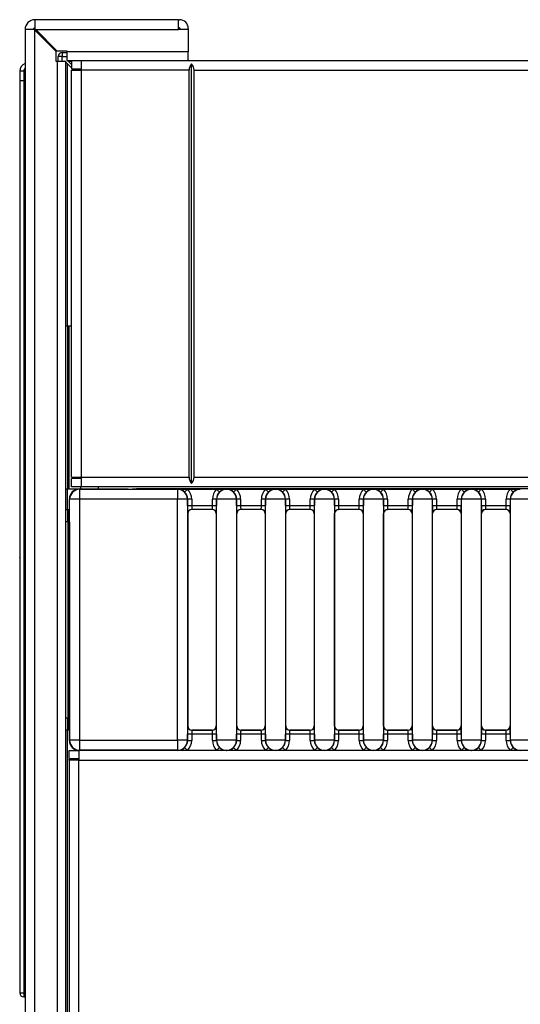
# Model space of a CAD drawing. Header units: millimetres. Extents: x 0 to 200, y 0 to 287.
# Tile 5 of 78: x 36.22 to 42.35, y 141.6 to 153.66. Entities that reach past the tile are written whole.
import ezdxf

# ---------------------------------------------------------------- set-up
doc = ezdxf.new("R2010")
doc.units = ezdxf.units.MM
doc.layers.add('148.255_BW4C_CTM', color=7, linetype='Continuous')
doc.layers.add('Standard', color=7, linetype='Continuous')

# ---------------------------------------------------------------- blocks, each defined once
blk = doc.blocks.new('SE2')
at = {"layer": '148.255_BW4C_CTM', "color": 7, "linetype": 'Continuous'}
for p, q in [((38.166, 153.656), (36.406, 153.656)), ((36.406, 153.656), (36.406, 153.546)), ((38.166, 153.536), (38.166, 153.656)), ((38.166, 153.656), (38.178, 153.656)), ((36.396, 153.536), (36.286, 153.536)), ((36.286, 153.536), (36.286, 106.776)), ((36.406, 153.526), (36.396, 153.536)), ((36.406, 153.536), (36.396, 153.536)), ((36.406, 153.546), (36.416, 153.536)), ((36.406, 153.536), (36.416, 153.536)), ((36.406, 106.776), (36.406, 153.526)), ((36.666, 153.266), (36.406, 153.526)), ((36.416, 153.536), (38.166, 153.536)), ((36.416, 153.536), (36.676, 153.276)), ((38.178, 153.556), (38.166, 153.556)), ((38.286, 153.536), (38.166, 153.536)), ((38.186, 153.536), (38.186, 153.548)), ((38.286, 153.548), (38.286, 153.536)), ((38.286, 153.536), (38.286, 153.264)), ((36.666, 153.146), (36.666, 153.266)), ((36.676, 153.276), (36.796, 153.276)), ((36.691, 153.146), (36.692, 153.207)), ((36.741, 153.207), (36.692, 153.207)), ((36.741, 153.146), (36.741, 153.207)), ((36.741, 153.207), (36.796, 153.207)), ((36.742, 153.256), (36.796, 153.256)), ((36.796, 153.276), (36.796, 153.264)), ((38.286, 153.264), (36.796, 153.264)), ((36.796, 153.264), (36.796, 153.156)), ((38.286, 153.156), (38.286, 153.264)), ((36.678, 153.146), (36.666, 153.146)), ((36.786, 153.146), (36.678, 153.146)), ((36.678, 153.146), (36.678, 106.776)), ((36.786, 106.776), (36.786, 153.146)), ((36.786, 153.136), (36.806, 153.116)), ((36.796, 153.156), (38.286, 153.156)), ((36.806, 153.156), (36.814, 153.148)), ((36.806, 149.906), (36.806, 153.116)), ((36.856, 153.066), (36.806, 153.116)), ((36.814, 153.148), (36.856, 153.148)), ((36.814, 153.148), (36.856, 153.106)), ((36.846, 153.076), (36.856, 153.076)), ((36.856, 153.156), (36.856, 153.056)), ((36.856, 153.056), (36.974, 153.056)), ((36.856, 153.038), (36.974, 153.038)), ((36.856, 148.054), (36.856, 153.038)), ((36.884, 153.038), (36.866, 153.056)), ((36.906, 153.056), (36.924, 153.038)), ((36.974, 153.156), (36.974, 153.038)), ((38.296, 153.038), (36.974, 153.038)), ((36.974, 153.038), (36.974, 148.054)), ((38.286, 153.156), (85.086, 153.156)), ((38.296, 148.054), (38.296, 153.038)), ((38.326, 147.975), (38.326, 153.117)), ((38.356, 153.038), (85.036, 153.038)), ((38.356, 148.054), (38.356, 153.038)), ((36.221, 153.026), (36.221, 152.906)), ((36.27, 153.026), (36.27, 152.906)), ((36.221, 152.906), (36.221, 141.737)), ((36.27, 152.906), (36.221, 152.906)), ((36.27, 152.906), (36.27, 141.736)), ((36.27, 152.906), (36.286, 152.906)), ((36.786, 149.906), (36.806, 149.906)), ((36.805, 149.906), (36.805, 147.906)), ((36.806, 149.906), (36.856, 149.906)), ((36.821, 149.906), (36.821, 147.906)), ((36.22, 149.244), (36.221, 149.244)), ((36.22, 149.109), (36.221, 149.109)), ((36.22, 149.063), (36.221, 149.063)), ((36.22, 148.919), (36.221, 148.919)), ((36.22, 148.911), (36.221, 148.911)), ((36.22, 148.832), (36.221, 148.832)), ((36.22, 148.784), (36.221, 148.784)), ((36.22, 148.782), (36.221, 148.782)), ((36.22, 148.588), (36.221, 148.588)), ((36.22, 148.529), (36.221, 148.529)), ((36.22, 148.395), (36.221, 148.395)), ((36.22, 148.386), (36.221, 148.386)), ((36.22, 148.303), (36.221, 148.303)), ((36.22, 148.295), (36.221, 148.295)), ((36.22, 148.288), (36.221, 148.288)), ((36.22, 148.119), (36.221, 148.119)), ((36.22, 148.114), (36.221, 148.114)), ((36.22, 148.025), (36.221, 148.025)), ((36.22, 148.016), (36.221, 148.016)), ((36.856, 148.054), (36.974, 148.054)), ((36.856, 147.936), (36.856, 148.036)), ((36.974, 148.036), (36.856, 148.036)), ((36.966, 148.054), (36.966, 148.036)), ((36.974, 148.054), (36.974, 147.936)), ((36.974, 148.054), (38.296, 148.054)), ((38.356, 148.054), (64.356, 148.054)), ((36.22, 147.896), (36.221, 147.896)), ((36.22, 147.894), (36.221, 147.894)), ((36.806, 147.906), (36.786, 147.906)), ((36.806, 147.656), (36.806, 147.906)), ((36.932, 147.906), (36.806, 147.906)), ((36.974, 147.936), (36.856, 147.936)), ((36.951, 147.908), (36.954, 147.905)), ((37.547, 147.908), (36.951, 147.908)), ((36.954, 147.905), (36.954, 147.782)), ((36.954, 147.905), (38.154, 147.905)), ((36.966, 147.936), (36.966, 147.908)), ((64.356, 147.936), (36.974, 147.936)), ((37.186, 147.908), (37.186, 147.936)), ((37.649, 147.911), (37.596, 147.908)), ((63.53, 147.911), (37.649, 147.911)), ((38.154, 147.905), (38.156, 147.906)), ((38.154, 147.905), (38.154, 147.782)), ((38.156, 147.906), (38.276, 147.906)), ((38.241, 147.871), (38.276, 147.906)), ((38.276, 147.906), (38.632, 147.906)), ((38.414, 147.909), (38.495, 147.909)), ((38.632, 147.906), (38.753, 147.906)), ((38.632, 147.906), (38.667, 147.871)), ((38.753, 147.906), (38.754, 147.905)), ((38.754, 147.905), (38.756, 147.906)), ((38.756, 147.906), (38.876, 147.906)), ((38.876, 147.906), (38.841, 147.871)), ((38.876, 147.906), (39.232, 147.906)), ((39.232, 147.906), (39.353, 147.906)), ((39.232, 147.906), (39.267, 147.871)), ((39.353, 147.906), (39.354, 147.905)), ((39.354, 147.905), (39.356, 147.906)), ((39.356, 147.906), (39.476, 147.906)), ((39.441, 147.871), (39.476, 147.906)), ((39.476, 147.906), (39.832, 147.906)), ((39.832, 147.906), (39.953, 147.906)), ((39.832, 147.906), (39.867, 147.871)), ((39.953, 147.906), (39.954, 147.905)), ((39.954, 147.905), (39.956, 147.906)), ((39.956, 147.906), (40.076, 147.906)), ((40.076, 147.906), (40.041, 147.871)), ((40.076, 147.906), (40.432, 147.906)), ((40.467, 147.871), (40.432, 147.906)), ((40.432, 147.906), (40.553, 147.906)), ((40.553, 147.906), (40.554, 147.905)), ((40.554, 147.905), (40.556, 147.906)), ((40.556, 147.906), (40.676, 147.906)), ((40.676, 147.906), (40.641, 147.871)), ((40.676, 147.906), (41.032, 147.906)), ((41.032, 147.906), (41.153, 147.906)), ((41.032, 147.906), (41.067, 147.871)), ((41.153, 147.906), (41.154, 147.905)), ((41.154, 147.905), (41.156, 147.906)), ((41.156, 147.906), (41.276, 147.906)), ((41.241, 147.871), (41.276, 147.906)), ((41.276, 147.906), (41.632, 147.906)), ((41.667, 147.871), (41.632, 147.906)), ((41.632, 147.906), (41.753, 147.906)), ((41.753, 147.906), (41.754, 147.905)), ((41.754, 147.905), (41.756, 147.906)), ((41.756, 147.906), (41.876, 147.906)), ((41.876, 147.906), (41.841, 147.871)), ((41.876, 147.906), (42.232, 147.906)), ((42.232, 147.906), (42.353, 147.906)), ((42.232, 147.906), (42.267, 147.871)), ((42.353, 147.906), (42.354, 147.905)), ((36.22, 147.846), (36.221, 147.846)), ((36.22, 147.77), (36.221, 147.77)), ((36.22, 147.762), (36.221, 147.762)), ((36.832, 147.782), (36.829, 147.786)), ((36.829, 147.506), (36.829, 147.786)), ((36.954, 147.782), (36.832, 147.782)), ((36.832, 144.83), (36.832, 147.782)), ((38.154, 147.782), (36.954, 147.782)), ((36.954, 147.782), (36.954, 144.83)), ((38.276, 147.782), (38.154, 147.782)), ((38.154, 144.83), (38.154, 147.782)), ((38.277, 147.784), (38.276, 147.782)), ((38.276, 147.782), (38.276, 144.83)), ((38.277, 147.707), (38.277, 147.784)), ((38.327, 147.784), (38.277, 147.784)), ((38.327, 147.784), (38.327, 147.707)), ((38.631, 147.784), (38.581, 147.784)), ((38.581, 147.707), (38.581, 147.784)), ((38.631, 147.784), (38.631, 147.707)), ((38.632, 147.782), (38.631, 147.784)), ((38.876, 147.782), (38.632, 147.782)), ((38.632, 144.83), (38.632, 147.782)), ((38.877, 147.784), (38.876, 147.782)), ((38.876, 147.782), (38.876, 144.83)), ((38.927, 147.784), (38.877, 147.784)), ((38.877, 147.707), (38.877, 147.784)), ((38.927, 147.784), (38.927, 147.707)), ((39.181, 147.707), (39.181, 147.784)), ((39.231, 147.784), (39.181, 147.784)), ((39.232, 147.782), (39.231, 147.784)), ((39.231, 147.784), (39.231, 147.707)), ((39.232, 144.83), (39.232, 147.782)), ((39.476, 147.782), (39.232, 147.782)), ((39.477, 147.784), (39.476, 147.782)), ((39.476, 147.782), (39.476, 144.83)), ((39.527, 147.784), (39.477, 147.784)), ((39.477, 147.707), (39.477, 147.784)), ((39.527, 147.784), (39.527, 147.707)), ((39.831, 147.784), (39.781, 147.784)), ((39.781, 147.707), (39.781, 147.784)), ((39.831, 147.784), (39.831, 147.707)), ((39.832, 147.782), (39.831, 147.784)), ((40.076, 147.782), (39.832, 147.782)), ((39.832, 144.83), (39.832, 147.782)), ((40.077, 147.784), (40.076, 147.782)), ((40.076, 147.782), (40.076, 144.83)), ((40.127, 147.784), (40.077, 147.784)), ((40.077, 147.707), (40.077, 147.784)), ((40.127, 147.784), (40.127, 147.707)), ((40.431, 147.784), (40.381, 147.784)), ((40.381, 147.707), (40.381, 147.784)), ((40.431, 147.784), (40.431, 147.707)), ((40.432, 147.782), (40.431, 147.784)), ((40.676, 147.782), (40.432, 147.782)), ((40.432, 144.83), (40.432, 147.782)), ((40.677, 147.784), (40.676, 147.782)), ((40.676, 147.782), (40.676, 144.83)), ((40.677, 147.707), (40.677, 147.784)), ((40.727, 147.784), (40.677, 147.784)), ((40.727, 147.784), (40.727, 147.707)), ((40.981, 147.707), (40.981, 147.784)), ((41.031, 147.784), (40.981, 147.784)), ((41.032, 147.782), (41.031, 147.784)), ((41.031, 147.784), (41.031, 147.707)), ((41.276, 147.782), (41.032, 147.782)), ((41.032, 144.83), (41.032, 147.782)), ((41.277, 147.784), (41.276, 147.782)), ((41.276, 147.782), (41.276, 144.83)), ((41.327, 147.784), (41.277, 147.784)), ((41.277, 147.707), (41.277, 147.784)), ((41.327, 147.784), (41.327, 147.707)), ((41.631, 147.784), (41.581, 147.784)), ((41.581, 147.707), (41.581, 147.784)), ((41.632, 147.782), (41.631, 147.784)), ((41.631, 147.784), (41.631, 147.707)), ((41.632, 144.83), (41.632, 147.782)), ((41.876, 147.782), (41.632, 147.782)), ((41.877, 147.784), (41.876, 147.782)), ((41.876, 147.782), (41.876, 144.83)), ((41.927, 147.784), (41.877, 147.784)), ((41.877, 147.707), (41.877, 147.784)), ((41.927, 147.784), (41.927, 147.707)), ((42.231, 147.784), (42.181, 147.784)), ((42.181, 147.707), (42.181, 147.784)), ((42.232, 147.782), (42.231, 147.784)), ((42.231, 147.784), (42.231, 147.707)), ((42.232, 144.83), (42.232, 147.782)), ((42.476, 147.782), (42.232, 147.782)), ((36.786, 147.656), (36.806, 147.656)), ((36.805, 147.656), (36.805, 147.506)), ((36.806, 147.656), (36.829, 147.656)), ((36.821, 147.656), (36.821, 147.506)), ((38.277, 147.707), (38.327, 147.707)), ((38.327, 147.707), (38.581, 147.707)), ((38.328, 147.657), (38.329, 147.656)), ((38.58, 147.657), (38.328, 147.657)), ((38.579, 147.656), (38.329, 147.656)), ((38.579, 147.656), (38.58, 147.657)), ((38.581, 147.707), (38.631, 147.707)), ((38.877, 147.707), (38.927, 147.707)), ((38.927, 147.707), (39.181, 147.707)), ((39.18, 147.657), (38.928, 147.657)), ((38.928, 147.657), (38.929, 147.656)), ((39.179, 147.656), (38.929, 147.656)), ((39.179, 147.656), (39.18, 147.657)), ((39.181, 147.707), (39.231, 147.707)), ((39.477, 147.707), (39.527, 147.707)), ((39.527, 147.707), (39.781, 147.707)), ((39.78, 147.657), (39.528, 147.657)), ((39.528, 147.657), (39.529, 147.656)), ((39.779, 147.656), (39.529, 147.656)), ((39.779, 147.656), (39.78, 147.657)), ((39.781, 147.707), (39.831, 147.707)), ((40.077, 147.707), (40.127, 147.707)), ((40.127, 147.707), (40.381, 147.707)), ((40.128, 147.657), (40.129, 147.656)), ((40.38, 147.657), (40.128, 147.657)), ((40.379, 147.656), (40.129, 147.656)), ((40.379, 147.656), (40.38, 147.657)), ((40.381, 147.707), (40.431, 147.707)), ((40.677, 147.707), (40.727, 147.707)), ((40.727, 147.707), (40.981, 147.707)), ((40.98, 147.657), (40.728, 147.657)), ((40.728, 147.657), (40.729, 147.656)), ((40.979, 147.656), (40.729, 147.656)), ((40.979, 147.656), (40.98, 147.657)), ((40.981, 147.707), (41.031, 147.707)), ((41.277, 147.707), (41.327, 147.707)), ((41.327, 147.707), (41.581, 147.707)), ((41.58, 147.657), (41.328, 147.657)), ((41.328, 147.657), (41.329, 147.656)), ((41.579, 147.656), (41.329, 147.656)), ((41.579, 147.656), (41.58, 147.657)), ((41.581, 147.707), (41.631, 147.707)), ((41.877, 147.707), (41.927, 147.707)), ((41.927, 147.707), (42.181, 147.707)), ((42.18, 147.657), (41.928, 147.657)), ((41.928, 147.657), (41.929, 147.656)), ((42.179, 147.656), (41.929, 147.656)), ((42.179, 147.656), (42.18, 147.657)), ((42.181, 147.707), (42.231, 147.707)), ((36.22, 147.58), (36.221, 147.58)), ((36.22, 147.573), (36.221, 147.573)), ((36.22, 147.566), (36.221, 147.566)), ((36.815, 147.506), (36.786, 147.506)), ((36.815, 147.506), (36.83, 147.506)), ((36.815, 145.106), (36.815, 147.506)), ((36.83, 147.506), (36.83, 145.106)), ((38.279, 147.606), (38.278, 147.607)), ((38.279, 147.606), (38.279, 145.006)), ((38.63, 147.607), (38.629, 147.606)), ((38.629, 147.606), (38.629, 145.006)), ((38.879, 147.606), (38.878, 147.607)), ((38.879, 145.006), (38.879, 147.606)), ((39.23, 147.607), (39.229, 147.606)), ((39.229, 147.606), (39.229, 145.006)), ((39.479, 147.606), (39.478, 147.607)), ((39.479, 145.006), (39.479, 147.606)), ((39.83, 147.607), (39.829, 147.606)), ((39.829, 147.606), (39.829, 145.006)), ((40.079, 147.606), (40.078, 147.607)), ((40.079, 145.006), (40.079, 147.606)), ((40.43, 147.607), (40.429, 147.606)), ((40.429, 147.606), (40.429, 145.006)), ((40.679, 147.606), (40.678, 147.607)), ((40.679, 145.006), (40.679, 147.606)), ((41.03, 147.607), (41.029, 147.606)), ((41.029, 147.606), (41.029, 145.006)), ((41.279, 147.606), (41.278, 147.607)), ((41.279, 145.006), (41.279, 147.606)), ((41.63, 147.607), (41.629, 147.606)), ((41.629, 147.606), (41.629, 145.006)), ((41.879, 147.606), (41.878, 147.607)), ((41.879, 145.006), (41.879, 147.606)), ((42.23, 147.607), (42.229, 147.606)), ((42.229, 147.606), (42.229, 145.006)), ((36.22, 147.396), (36.221, 147.396)), ((36.22, 147.337), (36.221, 147.337)), ((36.22, 147.299), (36.221, 147.299)), ((36.22, 147.298), (36.221, 147.298)), ((36.22, 147.086), (36.221, 147.086)), ((36.22, 147.068), (36.22, 147.067)), ((36.22, 147.067), (36.221, 147.067)), ((36.22, 147.067), (36.22, 147.066)), ((36.22, 147.066), (36.221, 147.066)), ((36.22, 147.026), (36.221, 147.026)), ((36.22, 147.006), (36.221, 147.006)), ((36.221, 147.067), (36.221, 147.068)), ((36.22, 146.993), (36.221, 146.993)), ((36.22, 146.977), (36.221, 146.977)), ((36.22, 146.933), (36.221, 146.933)), ((36.22, 146.933), (36.221, 146.933)), ((36.22, 146.933), (36.22, 146.933)), ((36.22, 146.93), (36.221, 146.93)), ((36.22, 146.923), (36.221, 146.923)), ((36.22, 146.917), (36.221, 146.917)), ((36.22, 146.914), (36.221, 146.914)), ((36.22, 146.903), (36.221, 146.903)), ((36.22, 146.889), (36.221, 146.889)), ((36.221, 146.933), (36.221, 146.933)), ((36.22, 146.877), (36.221, 146.877)), ((36.22, 146.874), (36.221, 146.874)), ((36.22, 146.856), (36.221, 146.856)), ((36.22, 146.835), (36.221, 146.835)), ((36.22, 146.829), (36.221, 146.829)), ((36.22, 146.826), (36.221, 146.826)), ((36.22, 146.82), (36.221, 146.82)), ((36.22, 146.813), (36.221, 146.813)), ((36.22, 146.809), (36.221, 146.809)), ((36.22, 146.797), (36.221, 146.797)), ((36.22, 146.783), (36.221, 146.783)), ((36.22, 146.772), (36.221, 146.772)), ((36.22, 146.764), (36.221, 146.764)), ((36.22, 146.745), (36.221, 146.745)), ((36.22, 146.725), (36.221, 146.725)), ((36.22, 146.709), (36.221, 146.709)), ((36.22, 146.704), (36.221, 146.704)), ((36.22, 146.68), (36.221, 146.68)), ((36.22, 146.659), (36.221, 146.659)), ((36.22, 146.627), (36.221, 146.627)), ((36.22, 146.603), (36.221, 146.603)), ((36.22, 146.578), (36.221, 146.578)), ((36.22, 146.56), (36.221, 146.56)), ((36.22, 146.539), (36.221, 146.539)), ((36.22, 146.52), (36.221, 146.52)), ((36.22, 146.506), (36.221, 146.506)), ((36.22, 146.491), (36.221, 146.491)), ((36.22, 146.478), (36.221, 146.478)), ((36.22, 146.469), (36.221, 146.469)), ((36.22, 146.463), (36.221, 146.463)), ((36.22, 146.458), (36.221, 146.458)), ((36.22, 146.455), (36.221, 146.455)), ((36.22, 146.452), (36.221, 146.452)), ((36.22, 146.446), (36.221, 146.446)), ((36.22, 146.427), (36.221, 146.427)), ((36.22, 146.413), (36.221, 146.413)), ((36.22, 146.408), (36.221, 146.408)), ((36.22, 146.401), (36.221, 146.401)), ((36.22, 146.397), (36.221, 146.397)), ((36.22, 146.391), (36.221, 146.391)), ((36.22, 146.383), (36.221, 146.383)), ((36.22, 146.345), (36.221, 146.345)), ((36.22, 146.295), (36.221, 146.295)), ((36.22, 146.257), (36.221, 146.257)), ((36.22, 146.232), (36.221, 146.232)), ((36.22, 146.226), (36.221, 146.226)), ((36.22, 146.053), (36.221, 146.053)), ((36.22, 146.039), (36.221, 146.039)), ((36.22, 146.033), (36.221, 146.033)), ((36.22, 145.829), (36.221, 145.829)), ((36.22, 145.819), (36.221, 145.819)), ((36.22, 145.807), (36.221, 145.807)), ((36.22, 145.776), (36.221, 145.776)), ((36.22, 145.769), (36.221, 145.769)), ((36.22, 145.581), (36.221, 145.581)), ((36.22, 145.559), (36.221, 145.559)), ((36.22, 145.553), (36.221, 145.553)), ((36.22, 145.372), (36.221, 145.372)), ((36.22, 145.362), (36.221, 145.362)), ((36.22, 145.352), (36.221, 145.352)), ((36.22, 145.308), (36.221, 145.308)), ((36.22, 145.306), (36.221, 145.306)), ((36.22, 145.205), (36.221, 145.205)), ((36.22, 145.145), (36.221, 145.145)), ((36.22, 145.1), (36.221, 145.1)), ((36.786, 145.106), (36.815, 145.106)), ((36.805, 145.106), (36.805, 144.956)), ((36.83, 145.106), (36.815, 145.106)), ((36.821, 145.106), (36.821, 144.956)), ((36.829, 145.106), (36.829, 144.827)), ((36.22, 145.071), (36.221, 145.071)), ((36.22, 145.068), (36.221, 145.068)), ((36.22, 145.06), (36.221, 145.06)), ((36.806, 144.956), (36.786, 144.956)), ((36.806, 141.506), (36.806, 144.956)), ((36.829, 144.956), (36.806, 144.956)), ((38.278, 145.005), (38.279, 145.006)), ((38.329, 144.956), (38.328, 144.955)), ((38.579, 144.956), (38.329, 144.956)), ((38.58, 144.955), (38.579, 144.956)), ((38.629, 145.006), (38.63, 145.005)), ((38.878, 145.005), (38.879, 145.006)), ((38.929, 144.956), (38.928, 144.955)), ((39.179, 144.956), (38.929, 144.956)), ((39.18, 144.955), (39.179, 144.956)), ((39.229, 145.006), (39.23, 145.005)), ((39.478, 145.005), (39.479, 145.006)), ((39.529, 144.956), (39.528, 144.955)), ((39.779, 144.956), (39.529, 144.956)), ((39.78, 144.955), (39.779, 144.956)), ((39.829, 145.006), (39.83, 145.005)), ((40.078, 145.005), (40.079, 145.006)), ((40.129, 144.956), (40.128, 144.955)), ((40.379, 144.956), (40.129, 144.956)), ((40.38, 144.955), (40.379, 144.956)), ((40.429, 145.006), (40.43, 145.005)), ((40.678, 145.005), (40.679, 145.006)), ((40.729, 144.956), (40.728, 144.955)), ((40.979, 144.956), (40.729, 144.956)), ((40.98, 144.955), (40.979, 144.956)), ((41.029, 145.006), (41.03, 145.005)), ((41.278, 145.005), (41.279, 145.006)), ((41.329, 144.956), (41.328, 144.955)), ((41.579, 144.956), (41.329, 144.956)), ((41.58, 144.955), (41.579, 144.956)), ((41.629, 145.006), (41.63, 145.005)), ((41.878, 145.005), (41.879, 145.006)), ((41.929, 144.956), (41.928, 144.955)), ((42.179, 144.956), (41.929, 144.956)), ((42.18, 144.955), (42.179, 144.956)), ((42.229, 145.006), (42.23, 145.005)), ((36.22, 144.888), (36.221, 144.888)), ((36.22, 144.882), (36.221, 144.882)), ((38.277, 144.829), (38.277, 144.905)), ((38.327, 144.905), (38.277, 144.905)), ((38.581, 144.905), (38.327, 144.905)), ((38.327, 144.905), (38.327, 144.829)), ((38.328, 144.955), (38.58, 144.955)), ((38.581, 144.829), (38.581, 144.905)), ((38.631, 144.905), (38.581, 144.905)), ((38.631, 144.905), (38.631, 144.829)), ((38.927, 144.905), (38.877, 144.905)), ((38.877, 144.829), (38.877, 144.905)), ((39.181, 144.905), (38.927, 144.905)), ((38.927, 144.905), (38.927, 144.829)), ((38.928, 144.955), (39.18, 144.955)), ((39.231, 144.905), (39.181, 144.905)), ((39.181, 144.829), (39.181, 144.905)), ((39.231, 144.905), (39.231, 144.829)), ((39.527, 144.905), (39.477, 144.905)), ((39.477, 144.829), (39.477, 144.905)), ((39.781, 144.905), (39.527, 144.905)), ((39.527, 144.905), (39.527, 144.829)), ((39.528, 144.955), (39.78, 144.955)), ((39.831, 144.905), (39.781, 144.905)), ((39.781, 144.829), (39.781, 144.905)), ((39.831, 144.905), (39.831, 144.829)), ((40.127, 144.905), (40.077, 144.905)), ((40.077, 144.829), (40.077, 144.905)), ((40.381, 144.905), (40.127, 144.905)), ((40.127, 144.905), (40.127, 144.829)), ((40.128, 144.955), (40.38, 144.955)), ((40.431, 144.905), (40.381, 144.905)), ((40.381, 144.829), (40.381, 144.905)), ((40.431, 144.905), (40.431, 144.829)), ((40.677, 144.829), (40.677, 144.905)), ((40.727, 144.905), (40.677, 144.905)), ((40.981, 144.905), (40.727, 144.905)), ((40.727, 144.905), (40.727, 144.829)), ((40.728, 144.955), (40.98, 144.955)), ((40.981, 144.829), (40.981, 144.905)), ((41.031, 144.905), (40.981, 144.905)), ((41.031, 144.905), (41.031, 144.829)), ((41.327, 144.905), (41.277, 144.905)), ((41.277, 144.829), (41.277, 144.905)), ((41.327, 144.905), (41.327, 144.829)), ((41.581, 144.905), (41.327, 144.905)), ((41.328, 144.955), (41.58, 144.955)), ((41.581, 144.829), (41.581, 144.905)), ((41.631, 144.905), (41.581, 144.905)), ((41.631, 144.905), (41.631, 144.829)), ((41.927, 144.905), (41.877, 144.905)), ((41.877, 144.829), (41.877, 144.905)), ((42.181, 144.905), (41.927, 144.905)), ((41.927, 144.905), (41.927, 144.829)), ((41.928, 144.955), (42.18, 144.955)), ((42.231, 144.905), (42.181, 144.905)), ((42.181, 144.829), (42.181, 144.905)), ((42.231, 144.905), (42.231, 144.829)), ((36.22, 144.826), (36.221, 144.826)), ((36.22, 144.792), (36.221, 144.792)), ((36.22, 144.79), (36.221, 144.79)), ((36.829, 144.827), (36.832, 144.83)), ((36.954, 144.83), (36.832, 144.83)), ((36.954, 144.83), (36.954, 144.708)), ((36.954, 144.83), (38.154, 144.83)), ((38.276, 144.83), (38.154, 144.83)), ((38.154, 144.83), (38.154, 144.708)), ((38.241, 144.742), (38.276, 144.706)), ((38.276, 144.83), (38.277, 144.829)), ((38.277, 144.829), (38.327, 144.829)), ((38.581, 144.829), (38.631, 144.829)), ((38.631, 144.829), (38.632, 144.83)), ((38.876, 144.83), (38.632, 144.83)), ((38.632, 144.706), (38.667, 144.742)), ((38.841, 144.742), (38.876, 144.706)), ((38.876, 144.83), (38.877, 144.829)), ((38.877, 144.829), (38.927, 144.829)), ((39.181, 144.829), (39.231, 144.829)), ((39.231, 144.829), (39.232, 144.83)), ((39.476, 144.83), (39.232, 144.83)), ((39.232, 144.706), (39.267, 144.742)), ((39.476, 144.706), (39.441, 144.742)), ((39.476, 144.83), (39.477, 144.829)), ((39.477, 144.829), (39.527, 144.829)), ((39.781, 144.829), (39.831, 144.829)), ((39.831, 144.829), (39.832, 144.83)), ((40.076, 144.83), (39.832, 144.83)), ((39.867, 144.742), (39.832, 144.706)), ((40.041, 144.742), (40.076, 144.706)), ((40.076, 144.83), (40.077, 144.829)), ((40.077, 144.829), (40.127, 144.829)), ((40.381, 144.829), (40.431, 144.829)), ((40.431, 144.829), (40.432, 144.83)), ((40.676, 144.83), (40.432, 144.83)), ((40.432, 144.706), (40.467, 144.742)), ((40.676, 144.706), (40.641, 144.742)), ((40.676, 144.83), (40.677, 144.829)), ((40.677, 144.829), (40.727, 144.829)), ((40.981, 144.829), (41.031, 144.829)), ((41.031, 144.829), (41.032, 144.83)), ((41.276, 144.83), (41.032, 144.83)), ((41.032, 144.706), (41.067, 144.742)), ((41.276, 144.706), (41.241, 144.742)), ((41.276, 144.83), (41.277, 144.829)), ((41.277, 144.829), (41.327, 144.829)), ((41.581, 144.829), (41.631, 144.829)), ((41.631, 144.829), (41.632, 144.83)), ((41.876, 144.83), (41.632, 144.83)), ((41.632, 144.706), (41.667, 144.742)), ((41.841, 144.742), (41.876, 144.706)), ((41.876, 144.83), (41.877, 144.829)), ((41.877, 144.829), (41.927, 144.829)), ((42.181, 144.829), (42.231, 144.829)), ((42.231, 144.829), (42.232, 144.83)), ((42.476, 144.83), (42.232, 144.83)), ((42.232, 144.706), (42.267, 144.742)), ((36.221, 144.65), (36.22, 144.65)), ((36.22, 144.646), (36.221, 144.646)), ((36.22, 144.646), (36.22, 144.646)), ((36.22, 144.637), (36.221, 144.637)), ((36.22, 144.637), (36.22, 144.636)), ((36.22, 144.637), (36.22, 144.637)), ((36.22, 144.636), (36.221, 144.636)), ((36.22, 144.624), (36.22, 144.623)), ((36.22, 144.623), (36.221, 144.623)), ((36.22, 144.623), (36.22, 144.621)), ((36.22, 144.621), (36.221, 144.621)), ((36.221, 144.646), (36.221, 144.646)), ((36.221, 144.636), (36.221, 144.637)), ((36.221, 144.637), (36.221, 144.637)), ((36.221, 144.623), (36.221, 144.624)), ((36.826, 144.606), (36.826, 144.706)), ((36.826, 144.706), (36.944, 144.706)), ((36.826, 144.606), (36.944, 144.606)), ((36.826, 144.588), (36.826, 144.601)), ((36.926, 144.601), (36.826, 144.601)), ((36.926, 144.601), (36.926, 144.588)), ((36.944, 144.706), (36.944, 144.588)), ((64.303, 144.706), (36.944, 144.706)), ((36.954, 144.708), (36.953, 144.706)), ((38.154, 144.708), (36.954, 144.708)), ((38.156, 144.706), (38.154, 144.708)), ((38.754, 144.708), (38.753, 144.706)), ((38.756, 144.706), (38.754, 144.708)), ((39.354, 144.708), (39.353, 144.706)), ((39.356, 144.706), (39.354, 144.708)), ((39.954, 144.708), (39.953, 144.706)), ((39.956, 144.706), (39.954, 144.708)), ((40.554, 144.708), (40.553, 144.706)), ((40.556, 144.706), (40.554, 144.708)), ((41.154, 144.708), (41.153, 144.706)), ((41.156, 144.706), (41.154, 144.708)), ((41.754, 144.708), (41.753, 144.706)), ((41.756, 144.706), (41.754, 144.708)), ((42.354, 144.708), (42.353, 144.706)), ((36.22, 144.591), (36.221, 144.591)), ((36.22, 144.591), (36.22, 144.59)), ((36.22, 144.59), (36.221, 144.59)), ((36.22, 144.59), (36.22, 144.589)), ((36.22, 144.589), (36.221, 144.589)), ((36.22, 144.576), (36.221, 144.576)), ((36.22, 144.576), (36.22, 144.575)), ((36.22, 144.576), (36.221, 144.576)), ((36.22, 144.576), (36.22, 144.576)), ((36.22, 144.567), (36.22, 144.566)), ((36.22, 144.566), (36.221, 144.566)), ((36.22, 144.563), (36.221, 144.563)), ((36.22, 144.476), (36.221, 144.476)), ((36.221, 144.589), (36.221, 144.59)), ((36.221, 144.575), (36.221, 144.576)), ((36.221, 144.566), (36.221, 144.567)), ((36.944, 144.588), (36.826, 144.588)), ((36.826, 144.588), (36.826, 106.774)), ((36.944, 144.588), (64.303, 144.588)), ((36.944, 106.774), (36.944, 144.588)), ((36.22, 144.386), (36.221, 144.386)), ((36.22, 144.374), (36.221, 144.374)), ((36.22, 144.368), (36.221, 144.368)), ((36.22, 144.359), (36.221, 144.359)), ((36.22, 144.328), (36.221, 144.328)), ((36.22, 144.162), (36.221, 144.162)), ((36.22, 144.148), (36.221, 144.148)), ((36.22, 144.106), (36.221, 144.106)), ((36.22, 144.106), (36.221, 144.106)), ((36.22, 144.106), (36.22, 144.106)), ((36.22, 144.104), (36.221, 144.104)), ((36.22, 144.099), (36.221, 144.099)), ((36.22, 144.093), (36.221, 144.093)), ((36.22, 144.087), (36.221, 144.087)), ((36.22, 144.08), (36.221, 144.08)), ((36.22, 144.07), (36.221, 144.07)), ((36.22, 144.059), (36.221, 144.059)), ((36.22, 144.047), (36.221, 144.047)), ((36.22, 144.037), (36.221, 144.037)), ((36.22, 144.025), (36.221, 144.025)), ((36.22, 144.009), (36.221, 144.009)), ((36.22, 143.992), (36.221, 143.992)), ((36.221, 144.106), (36.221, 144.106)), ((36.22, 143.973), (36.221, 143.973)), ((36.22, 143.958), (36.221, 143.958)), ((36.22, 143.956), (36.221, 143.956)), ((36.22, 143.933), (36.221, 143.933)), ((36.22, 143.912), (36.221, 143.912)), ((36.22, 143.892), (36.221, 143.892)), ((36.22, 143.862), (36.221, 143.862)), ((36.22, 143.834), (36.221, 143.834)), ((36.22, 143.812), (36.221, 143.812)), ((36.22, 143.786), (36.221, 143.786)), ((36.22, 143.773), (36.221, 143.773)), ((36.22, 143.769), (36.221, 143.769)), ((36.22, 143.75), (36.221, 143.75)), ((36.22, 143.733), (36.221, 143.733)), ((36.22, 143.716), (36.221, 143.716)), ((36.22, 143.707), (36.221, 143.707)), ((36.22, 143.702), (36.221, 143.702)), ((36.22, 143.69), (36.221, 143.69)), ((36.22, 143.679), (36.221, 143.679)), ((36.22, 143.67), (36.221, 143.67)), ((36.22, 143.665), (36.221, 143.665)), ((36.22, 143.657), (36.221, 143.657)), ((36.22, 143.653), (36.221, 143.653)), ((36.22, 143.651), (36.221, 143.651)), ((36.22, 143.48), (36.221, 143.48)), ((36.22, 143.454), (36.221, 143.454)), ((36.22, 143.31), (36.221, 143.31)), ((36.22, 142.931), (36.221, 142.931)), ((36.22, 142.879), (36.221, 142.879)), ((36.22, 142.742), (36.221, 142.742)), ((36.22, 142.742), (36.221, 142.742)), ((36.22, 142.742), (36.22, 142.742)), ((36.221, 142.742), (36.221, 142.742)), ((36.22, 142.648), (36.221, 142.648)), ((36.22, 142.646), (36.221, 142.646)), ((36.22, 142.598), (36.221, 142.598)), ((36.22, 142.522), (36.221, 142.522)), ((36.22, 142.514), (36.221, 142.514)), ((36.22, 142.332), (36.221, 142.332)), ((36.22, 142.325), (36.221, 142.325)), ((36.22, 142.318), (36.221, 142.318)), ((36.22, 142.244), (36.221, 142.244)), ((36.27, 141.736), (36.27, 141.687)), ((36.27, 141.736), (36.286, 141.736)), ((36.27, 141.687), (36.286, 141.687))]:
    blk.add_line(p, q, dxfattribs=at)
for centre, radius, start, end in [((36.406, 153.536), 0.12, 90, 180), ((38.178, 153.548), 0.108, 0, 90), ((36.406, 153.536), 0.02, 90, 180), ((38.178, 153.548), 0.008, 0, 90), ((36.742, 153.206), 0.05, 90, 179.5), ((37.167, 153.22), 0.427, 175.1532, 181.8166), ((38.294, 153.164), 0.008, 180, 270), ((36.321, 153.026), 0.1, 110.615, 180.0018), ((36.32, 153.026), 0.0501, 134.0549, 179.9753), ((38.414, 153.038), 0.118, 138.2247, 180), ((38.238, 153.038), 0.118, 0, 41.7753), ((36.262, 148.344), 4.682, 89.9014, 90.5084), ((38.414, 148.054), 0.118, 180, 221.7753), ((38.238, 148.054), 0.118, 318.2247, 0), ((36.954, 147.782), 0.122, 90.0044, 179.9956), ((38.154, 147.782), 0.122, 0.0044, 89.9956), ((38.155, 147.783), 0.123, 45.2146, 89.4828), ((38.155, 147.784), 0.122, 359.9869, 45.4102), ((38.155, 147.784), 0.172, 0, 45.4006), ((38.753, 147.784), 0.172, 134.5989, 180.0005), ((38.753, 147.784), 0.122, 134.591, 180.0125), ((38.754, 147.782), 0.122, 90.0044, 179.9956), ((38.754, 147.783), 0.123, 90.5081, 134.7925), ((38.754, 147.782), 0.122, 0.0044, 89.9957), ((38.755, 147.783), 0.123, 45.2151, 89.4828), ((38.755, 147.784), 0.122, 359.9869, 45.4107), ((38.755, 147.784), 0.172, 0, 45.4006), ((39.353, 147.784), 0.172, 134.5989, 180.0005), ((39.353, 147.784), 0.122, 134.591, 180.0125), ((39.354, 147.782), 0.122, 90.0044, 179.9956), ((39.354, 147.783), 0.123, 90.5081, 134.7925), ((39.354, 147.782), 0.122, 0.0044, 89.9957), ((39.355, 147.783), 0.123, 45.2152, 89.4828), ((39.355, 147.784), 0.122, 359.9869, 45.4107), ((39.355, 147.784), 0.172, 0, 45.4011), ((39.953, 147.784), 0.172, 134.5989, 180.0005), ((39.953, 147.784), 0.122, 134.591, 180.0125), ((39.954, 147.782), 0.122, 90.0044, 179.9956), ((39.954, 147.783), 0.123, 90.5081, 134.7925), ((39.954, 147.782), 0.122, 0.0044, 89.9957), ((39.955, 147.783), 0.123, 45.2151, 89.4828), ((39.955, 147.784), 0.122, 359.9869, 45.4107), ((39.955, 147.784), 0.172, 0, 45.4006), ((40.553, 147.784), 0.172, 134.5995, 180.0003), ((40.553, 147.784), 0.122, 134.5914, 180.0125), ((40.554, 147.782), 0.122, 90.0044, 179.9956), ((40.554, 147.783), 0.123, 90.5081, 134.7928), ((40.554, 147.782), 0.122, 0.0044, 89.9957), ((40.555, 147.783), 0.123, 45.2151, 89.4828), ((40.555, 147.784), 0.122, 359.9869, 45.4107), ((40.555, 147.784), 0.172, 0, 45.4006), ((41.153, 147.784), 0.172, 134.5989, 180.0005), ((41.153, 147.784), 0.122, 134.591, 180.0125), ((41.154, 147.782), 0.122, 90.0044, 179.9956), ((41.154, 147.783), 0.123, 90.5081, 134.7925), ((41.154, 147.782), 0.122, 0.0044, 89.9957), ((41.155, 147.783), 0.123, 45.2152, 89.4828), ((41.155, 147.784), 0.122, 359.9869, 45.4107), ((41.155, 147.784), 0.172, 0, 45.4011), ((41.753, 147.784), 0.172, 134.5995, 180.0003), ((41.753, 147.784), 0.122, 134.5914, 180.0125), ((41.754, 147.782), 0.122, 90.0044, 179.9956), ((41.754, 147.783), 0.123, 90.5081, 134.7928), ((41.754, 147.782), 0.122, 0.0044, 89.9957), ((41.755, 147.783), 0.123, 45.2151, 89.4828), ((41.755, 147.784), 0.122, 359.9869, 45.4107), ((41.755, 147.784), 0.172, 0, 45.4006), ((42.353, 147.784), 0.172, 134.5989, 180.0005), ((42.353, 147.784), 0.122, 134.591, 180.0125), ((42.354, 147.782), 0.122, 90.0044, 179.9956), ((42.354, 147.783), 0.123, 90.5081, 134.7925), ((41.271, 147.683), 2.994, 179.5386, 181.4526), ((38.328, 147.607), 0.05, 90.0227, 179.9773), ((39.801, 147.707), 1.474, 180.0195, 181.9632), ((37.107, 147.707), 1.474, 358.0368, 359.9805), ((38.58, 147.607), 0.05, 0.0227, 89.9773), ((35.641, 147.683), 2.99, 358.5463, 0.4625), ((41.871, 147.683), 2.994, 179.5386, 181.4526), ((38.928, 147.607), 0.05, 90.0227, 179.9773), ((40.401, 147.707), 1.474, 180.0195, 181.9632), ((37.707, 147.707), 1.474, 358.0368, 359.9805), ((39.18, 147.607), 0.05, 0.0227, 89.9773), ((36.241, 147.683), 2.99, 358.5463, 0.4625), ((42.471, 147.683), 2.994, 179.5386, 181.4526), ((39.528, 147.607), 0.05, 90.0227, 179.9773), ((41.001, 147.707), 1.474, 180.0195, 181.9632), ((38.307, 147.707), 1.474, 358.0368, 359.9805), ((39.78, 147.607), 0.05, 0.0227, 89.9773), ((36.841, 147.683), 2.99, 358.5463, 0.4625), ((43.071, 147.683), 2.994, 179.5386, 181.4526), ((40.128, 147.607), 0.05, 90.0227, 179.9773), ((41.601, 147.707), 1.474, 180.0195, 181.9632), ((38.907, 147.707), 1.474, 358.0368, 359.9805), ((40.38, 147.607), 0.05, 0.0227, 89.9773), ((37.441, 147.683), 2.99, 358.5463, 0.4625), ((43.671, 147.683), 2.994, 179.5386, 181.4526), ((40.728, 147.607), 0.05, 90.0227, 179.9773), ((42.201, 147.707), 1.474, 180.0195, 181.9632), ((39.507, 147.707), 1.474, 358.0368, 359.9805), ((40.98, 147.607), 0.05, 0.0227, 89.9773), ((38.041, 147.683), 2.99, 358.5463, 0.4625), ((44.271, 147.683), 2.994, 179.5386, 181.4526), ((41.328, 147.607), 0.05, 90.0227, 179.9773), ((42.801, 147.707), 1.474, 180.0195, 181.9632), ((40.107, 147.707), 1.474, 358.0368, 359.9805), ((41.58, 147.607), 0.05, 0.0227, 89.9773), ((38.641, 147.683), 2.99, 358.5463, 0.4625), ((44.871, 147.683), 2.994, 179.5386, 181.4526), ((41.928, 147.607), 0.05, 90.0227, 179.9773), ((43.401, 147.707), 1.474, 180.0195, 181.9632), ((40.707, 147.707), 1.474, 358.0368, 359.9805), ((42.18, 147.607), 0.05, 0.0227, 89.9773), ((39.241, 147.683), 2.99, 358.5463, 0.4625), ((41.267, 144.929), 2.99, 178.5463, 180.4625), ((38.328, 145.005), 0.05, 180.0227, 269.9773), ((38.58, 145.005), 0.05, 270.0227, 359.9773), ((35.637, 144.929), 2.994, 359.5386, 1.4526), ((41.867, 144.929), 2.99, 178.5463, 180.4625), ((38.928, 145.005), 0.05, 180.0227, 269.9773), ((39.18, 145.005), 0.05, 270.0227, 359.9773), ((36.237, 144.929), 2.994, 359.5386, 1.4526), ((42.467, 144.929), 2.99, 178.5463, 180.4625), ((39.528, 145.005), 0.05, 180.0227, 269.9773), ((39.78, 145.005), 0.05, 270.0227, 359.9773), ((36.837, 144.929), 2.994, 359.5386, 1.4526), ((43.067, 144.929), 2.99, 178.5463, 180.4625), ((40.128, 145.005), 0.05, 180.0227, 269.9773), ((40.38, 145.005), 0.05, 270.0227, 359.9773), ((37.437, 144.929), 2.994, 359.5386, 1.4526), ((43.667, 144.929), 2.99, 178.5463, 180.4625), ((40.728, 145.005), 0.05, 180.0227, 269.9773), ((40.98, 145.005), 0.05, 270.0227, 359.9773), ((38.037, 144.929), 2.994, 359.5386, 1.4526), ((44.267, 144.929), 2.99, 178.5463, 180.4625), ((41.328, 145.005), 0.05, 180.0227, 269.9773), ((41.58, 145.005), 0.05, 270.0227, 359.9773), ((38.637, 144.929), 2.994, 359.5386, 1.4526), ((44.867, 144.929), 2.99, 178.5463, 180.4625), ((41.928, 145.005), 0.05, 180.0227, 269.9773), ((42.18, 145.005), 0.05, 270.0227, 359.9773), ((39.237, 144.929), 2.994, 359.5386, 1.4526), ((39.801, 144.905), 1.474, 178.0368, 179.9805), ((37.107, 144.905), 1.474, 0.0195, 1.9632), ((40.401, 144.905), 1.474, 178.0368, 179.9805), ((37.707, 144.905), 1.474, 0.0195, 1.9632), ((41.001, 144.905), 1.474, 178.0368, 179.9805), ((38.307, 144.905), 1.474, 0.0195, 1.9632), ((41.601, 144.905), 1.474, 178.0368, 179.9805), ((38.907, 144.905), 1.474, 0.0195, 1.9632), ((42.201, 144.905), 1.474, 178.0368, 179.9805), ((39.507, 144.905), 1.474, 0.0195, 1.9632), ((42.801, 144.905), 1.474, 178.0368, 179.9805), ((40.107, 144.905), 1.474, 0.0195, 1.9632), ((43.401, 144.905), 1.474, 178.0368, 179.9805), ((40.707, 144.905), 1.474, 0.0195, 1.9632), ((36.954, 144.83), 0.122, 180.0044, 269.9956), ((38.154, 144.83), 0.122, 270.0044, 359.9956), ((38.155, 144.829), 0.123, 270.5081, 314.7934), ((38.155, 144.829), 0.122, 314.5919, 0.0125), ((38.155, 144.829), 0.172, 314.6001, 0), ((38.753, 144.829), 0.172, 179.9997, 225.4006), ((38.753, 144.829), 0.122, 179.9869, 225.4107), ((38.754, 144.83), 0.122, 180.0044, 269.9957), ((38.754, 144.829), 0.123, 225.2151, 269.4828), ((38.754, 144.83), 0.122, 270.0044, 359.9956), ((38.755, 144.829), 0.123, 270.5081, 314.7928), ((38.755, 144.829), 0.122, 314.5914, 0.0125), ((38.755, 144.829), 0.172, 314.5995, 0), ((39.353, 144.829), 0.172, 179.9997, 225.4006), ((39.353, 144.829), 0.122, 179.9869, 225.4107), ((39.354, 144.83), 0.122, 180.0044, 269.9957), ((39.354, 144.829), 0.123, 225.2151, 269.4828), ((39.354, 144.83), 0.122, 270.0044, 359.9956), ((39.355, 144.829), 0.123, 281.1587, 314.7925), ((39.355, 144.829), 0.122, 314.591, 0.0125), ((39.355, 144.829), 0.172, 314.5989, 0), ((39.953, 144.829), 0.172, 179.9996, 225.4011), ((39.953, 144.829), 0.122, 179.9869, 225.4107), ((39.954, 144.83), 0.122, 180.0044, 269.9957), ((39.954, 144.829), 0.123, 225.2152, 269.4828), ((39.954, 144.83), 0.122, 270.0044, 359.9956), ((39.955, 144.829), 0.123, 270.5081, 314.7928), ((39.955, 144.829), 0.122, 314.5914, 0.0125), ((39.955, 144.829), 0.172, 314.5995, 0), ((40.553, 144.829), 0.172, 179.9997, 225.4006), ((40.553, 144.829), 0.122, 179.9869, 225.4107), ((40.554, 144.83), 0.122, 180.0044, 269.9957), ((40.554, 144.829), 0.123, 225.2151, 269.4828), ((40.554, 144.83), 0.122, 270.0044, 359.9956), ((40.555, 144.829), 0.123, 281.1587, 314.7925), ((40.555, 144.829), 0.122, 314.591, 0.0125), ((40.555, 144.829), 0.172, 314.5989, 0), ((41.153, 144.829), 0.172, 179.9997, 225.4006), ((41.153, 144.829), 0.122, 179.9869, 225.4107), ((41.154, 144.83), 0.122, 180.0044, 269.9957), ((41.154, 144.829), 0.123, 225.2151, 269.4828), ((41.154, 144.83), 0.122, 270.0044, 359.9956), ((41.155, 144.829), 0.123, 281.1587, 314.7925), ((41.155, 144.829), 0.122, 314.591, 0.0125), ((41.155, 144.829), 0.172, 314.5989, 0), ((41.753, 144.829), 0.172, 179.9997, 225.4006), ((41.753, 144.829), 0.122, 179.9869, 225.4107), ((41.754, 144.83), 0.122, 180.0044, 269.9957), ((41.754, 144.829), 0.123, 225.2151, 269.4828), ((41.754, 144.83), 0.122, 270.0044, 359.9956), ((41.755, 144.829), 0.123, 270.5081, 314.7928), ((41.755, 144.829), 0.122, 314.5914, 0.0125), ((41.755, 144.829), 0.172, 314.5995, 0), ((42.353, 144.829), 0.172, 179.9997, 225.4006), ((42.353, 144.829), 0.122, 179.9869, 225.4107), ((42.354, 144.83), 0.122, 180.0044, 269.9957), ((42.354, 144.829), 0.123, 225.2151, 269.4828), ((36.271, 141.737), 0.05, 180, 269.5), ((36.254, 142.156), 0.42, 265.4017, 272.1731)]:
    blk.add_arc(centre, radius, start, end, dxfattribs=at)
for centre, major_axis, ratio, start_param, end_param in [((36.951, 147.786), (0.0864, -0.0864), 0.999924, 2.356233, 3.926953), ((37.547, 147.908), (0.05, 0), 0.008727, 4.712389, 6.143554), ((38.454, 147.909), (0.0437, 0), 0.012941, -0.384539, 3.526131), ((38.329, 147.606), (0.0354, -0.0354), 0.999924, 2.356233, 3.926953), ((38.579, 147.606), (-0.0354, -0.0354), 0.999924, 2.356233, 3.926953), ((38.929, 147.606), (0.0354, -0.0354), 0.999924, 2.356233, 3.926953), ((39.179, 147.606), (-0.0354, -0.0354), 0.999924, 2.356233, 3.926953), ((39.529, 147.606), (0.0354, -0.0354), 0.999924, 2.356233, 3.926953), ((39.779, 147.606), (-0.0354, -0.0354), 0.999924, 2.356233, 3.926953), ((40.129, 147.606), (0.0354, -0.0354), 0.999924, 2.356233, 3.926953), ((40.379, 147.606), (-0.0354, -0.0354), 0.999924, 2.356233, 3.926953), ((40.729, 147.606), (0.0354, -0.0354), 0.999924, 2.356233, 3.926953), ((40.979, 147.606), (-0.0354, -0.0354), 0.999924, 2.356233, 3.926953), ((41.329, 147.606), (0.0354, -0.0354), 0.999924, 2.356233, 3.926953), ((41.579, 147.606), (-0.0354, -0.0354), 0.999924, 2.356233, 3.926953), ((41.929, 147.606), (0.0354, -0.0354), 0.999924, 2.356233, 3.926953), ((42.179, 147.606), (-0.0354, -0.0354), 0.999924, 2.356233, 3.926953), ((38.329, 145.006), (0.0354, 0.0354), 0.999924, 2.356233, 3.926953), ((38.579, 145.006), (-0.0354, 0.0354), 0.999924, 2.356233, 3.926953), ((38.929, 145.006), (0.0354, 0.0354), 0.999924, 2.356233, 3.926953), ((39.179, 145.006), (-0.0354, 0.0354), 0.999924, 2.356233, 3.926953), ((39.529, 145.006), (0.0354, 0.0354), 0.999924, 2.356233, 3.926953), ((39.779, 145.006), (-0.0354, 0.0354), 0.999924, 2.356233, 3.926953), ((40.129, 145.006), (0.0354, 0.0354), 0.999924, 2.356233, 3.926953), ((40.379, 145.006), (-0.0354, 0.0354), 0.999924, 2.356233, 3.926953), ((40.729, 145.006), (0.0354, 0.0354), 0.999924, 2.356233, 3.926953), ((40.979, 145.006), (-0.0354, 0.0354), 0.999924, 2.356233, 3.926953), ((41.329, 145.006), (0.0354, 0.0354), 0.999924, 2.356233, 3.926953), ((41.579, 145.006), (-0.0354, 0.0354), 0.999924, 2.356233, 3.926953), ((41.929, 145.006), (0.0354, 0.0354), 0.999924, 2.356233, 3.926953), ((42.179, 145.006), (-0.0354, 0.0354), 0.999924, 2.356233, 3.926953), ((36.951, 144.827), (0.0864, 0.0864), 0.999924, 2.356233, 3.926953)]:
    blk.add_ellipse(centre, major_axis=major_axis, ratio=ratio, start_param=start_param, end_param=end_param, dxfattribs=at)

msp = doc.modelspace()

# ---------------------------------------------------------------- block references
at = {"layer": 'Standard'}
msp.add_blockref('SE2', (0, 0), dxfattribs=at)

doc.saveas('drawing.dxf')
